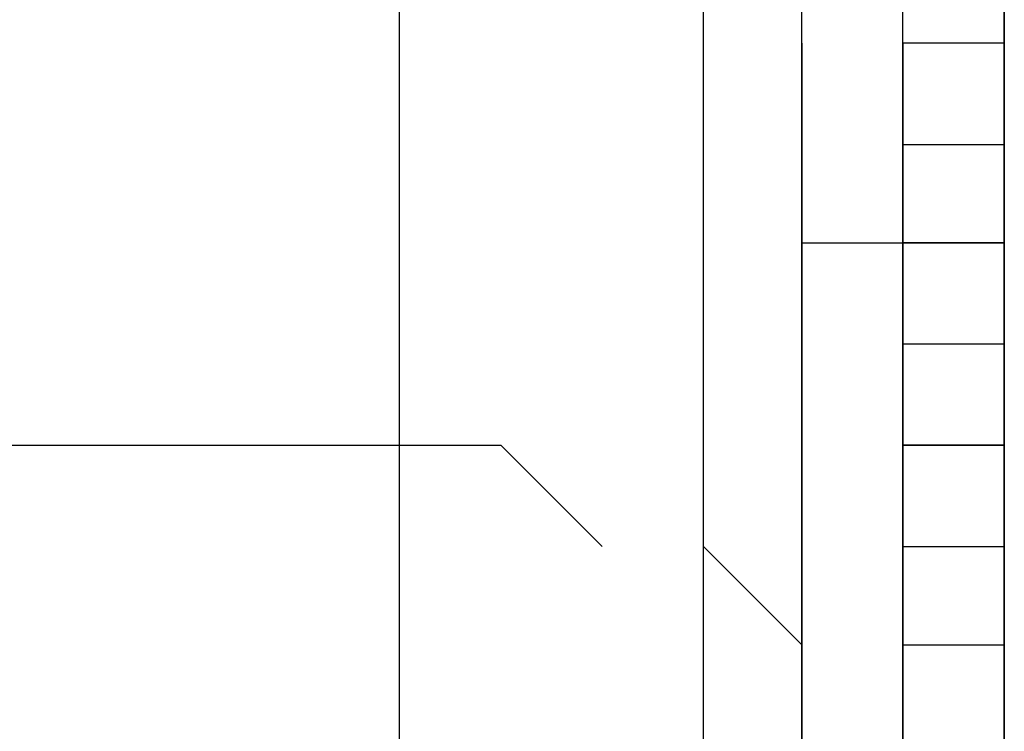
# Model space of a CAD drawing. Header units: inches. Extents: x -52 to 2304, y -1039 to 838.
# Tile 74 of 118: x 865.4 to 869.24, y 382.61 to 385.39. Entities that reach past the tile are written whole.
import ezdxf

# ---------------------------------------------------------------- set-up
doc = ezdxf.new("R2010")
doc.units = ezdxf.units.IN
doc.header["$MEASUREMENT"] = 0
doc.layers.add('DRYER-TRAIN', color=7, linetype='Continuous')

msp = doc.modelspace()

# ---------------------------------------------------------------- linework, layer by layer
at = {"layer": 'DRYER-TRAIN'}
for p, q in [((866.88, 385.296), (866.88, 385.692)), ((868.068, 385.296), (868.068, 385.692)), ((868.452, 385.296), (868.452, 385.692)), ((868.452, 385.296), (868.452, 385.692)), ((868.848, 384.516), (868.848, 385.692)), ((868.848, 385.296), (868.848, 385.692)), ((868.848, 385.296), (868.848, 385.692)), ((868.848, 385.296), (868.848, 385.692)), ((869.244, 385.692), (869.244, 385.296)), ((869.244, 385.692), (869.244, 385.296)), ((869.244, 385.692), (869.244, 385.296)), ((869.244, 385.296), (869.244, 385.692)), ((866.88, 384.9), (866.88, 385.296)), ((868.068, 384.9), (868.068, 385.296)), ((868.452, 385.296), (868.452, 384.9)), ((868.452, 385.296), (868.452, 384.9)), ((868.452, 385.296), (868.452, 384.9)), ((868.452, 385.296), (868.452, 384.9)), ((868.452, 385.296), (868.452, 384.9)), ((868.452, 385.296), (868.452, 384.9)), ((868.452, 385.296), (868.452, 384.9)), ((868.452, 385.296), (868.452, 384.9)), ((868.452, 385.296), (868.452, 384.9)), ((868.452, 385.296), (868.452, 384.9)), ((868.452, 385.296), (868.452, 384.9)), ((868.452, 385.296), (868.452, 384.9)), ((868.452, 385.296), (868.452, 384.9)), ((868.452, 385.296), (868.452, 384.9)), ((868.452, 384.9), (868.452, 385.296)), ((868.452, 384.9), (868.452, 385.296)), ((868.848, 384.9), (868.848, 385.296)), ((869.244, 385.296), (868.848, 385.296)), ((868.848, 381.756), (868.848, 385.296)), ((868.848, 385.296), (868.848, 384.9)), ((868.848, 381.756), (868.848, 385.296)), ((868.848, 385.296), (868.848, 384.9)), ((868.848, 385.296), (868.848, 384.9)), ((868.848, 385.296), (868.848, 384.9)), ((868.848, 385.296), (868.848, 384.9)), ((868.848, 385.296), (868.848, 384.9)), ((868.848, 385.296), (868.848, 384.9)), ((868.848, 385.296), (868.848, 384.9)), ((868.848, 385.296), (868.848, 384.9)), ((868.848, 385.296), (868.848, 384.9)), ((868.848, 385.296), (868.848, 384.9)), ((868.848, 385.296), (868.848, 384.9)), ((868.848, 385.296), (868.848, 384.9)), ((868.848, 385.296), (868.848, 384.9)), ((868.848, 385.296), (868.848, 384.9)), ((868.848, 385.296), (868.848, 384.9)), ((868.848, 385.296), (868.848, 384.9)), ((868.848, 385.296), (868.848, 384.9)), ((868.848, 385.296), (868.848, 384.9)), ((868.848, 385.296), (868.848, 384.9)), ((868.848, 385.296), (868.848, 384.9)), ((868.848, 385.296), (868.848, 384.9)), ((868.848, 385.296), (868.848, 384.9)), ((868.848, 385.296), (868.848, 384.9)), ((868.848, 385.296), (868.848, 384.9)), ((868.848, 385.296), (868.848, 384.9)), ((868.848, 385.296), (868.848, 384.9)), ((868.848, 385.296), (868.848, 384.9)), ((868.848, 385.296), (868.848, 384.9)), ((868.848, 385.296), (868.848, 384.9)), ((868.848, 385.296), (868.848, 384.9)), ((868.848, 385.296), (868.848, 384.9)), ((868.848, 385.296), (868.848, 384.9)), ((868.848, 385.296), (868.848, 384.9)), ((868.848, 385.296), (868.848, 384.9)), ((868.848, 385.296), (868.848, 384.9)), ((868.848, 385.296), (868.848, 384.9)), ((868.848, 384.9), (868.848, 385.296)), ((868.848, 385.296), (868.848, 384.9)), ((868.848, 385.296), (868.848, 384.9)), ((868.848, 385.296), (868.848, 384.9)), ((868.848, 385.296), (868.848, 384.9)), ((868.848, 385.296), (868.848, 384.9)), ((868.848, 385.296), (868.848, 384.9)), ((868.848, 385.296), (868.848, 384.9)), ((868.848, 385.296), (868.848, 384.9)), ((868.848, 385.296), (868.848, 384.9)), ((868.848, 385.296), (868.848, 384.9)), ((868.848, 385.296), (868.848, 384.9)), ((868.848, 385.296), (868.848, 384.9)), ((869.244, 385.296), (869.244, 384.9)), ((869.244, 385.296), (869.244, 384.9)), ((869.244, 384.9), (869.244, 385.296)), ((869.244, 385.296), (869.244, 384.9)), ((869.244, 385.296), (869.244, 384.9)), ((869.244, 385.296), (869.244, 384.9)), ((869.244, 385.296), (869.244, 384.9)), ((869.244, 385.296), (869.244, 384.9)), ((869.244, 385.296), (869.244, 384.9)), ((869.244, 385.296), (869.244, 384.9)), ((869.244, 385.296), (869.244, 384.9)), ((869.244, 385.296), (869.244, 384.9)), ((869.244, 385.296), (869.244, 384.9)), ((869.244, 385.296), (869.244, 384.9)), ((869.244, 385.296), (869.244, 384.9)), ((869.244, 385.296), (869.244, 384.9)), ((869.244, 385.296), (869.244, 384.9)), ((869.244, 385.296), (869.244, 384.9)), ((869.244, 385.296), (869.244, 384.9)), ((869.244, 385.296), (869.244, 384.9)), ((869.244, 384.9), (869.244, 385.296)), ((866.88, 384.516), (866.88, 384.9)), ((868.068, 384.516), (868.068, 384.9)), ((868.452, 384.9), (868.452, 384.516)), ((868.452, 384.9), (868.452, 384.516)), ((868.452, 384.9), (868.452, 384.516)), ((868.452, 384.9), (868.452, 384.516)), ((868.452, 384.9), (868.452, 384.516)), ((868.452, 384.9), (868.452, 384.516)), ((868.452, 384.9), (868.452, 384.516)), ((868.452, 384.9), (868.452, 384.516)), ((868.452, 384.9), (868.452, 384.516)), ((868.452, 384.9), (868.452, 384.516)), ((868.452, 384.9), (868.452, 384.516)), ((868.452, 384.9), (868.452, 384.516)), ((868.452, 384.9), (868.452, 384.516)), ((868.452, 384.9), (868.452, 384.516)), ((868.452, 384.9), (868.452, 384.516)), ((868.452, 384.9), (868.452, 384.516)), ((868.452, 384.9), (868.452, 384.516)), ((868.452, 384.516), (868.452, 384.9)), ((868.452, 384.516), (868.452, 384.9)), ((868.848, 384.516), (868.848, 384.9)), ((868.848, 384.9), (868.848, 384.516)), ((868.848, 384.9), (868.848, 384.516)), ((868.848, 384.9), (868.848, 384.516)), ((868.848, 384.9), (868.848, 384.516)), ((868.848, 384.9), (868.848, 384.516)), ((868.848, 384.9), (868.848, 384.516)), ((868.848, 384.9), (868.848, 384.516)), ((868.848, 384.9), (868.848, 384.516)), ((868.848, 384.9), (868.848, 384.516)), ((868.848, 384.9), (868.848, 384.516)), ((868.848, 384.9), (868.848, 384.516)), ((868.848, 384.9), (868.848, 384.516)), ((868.848, 384.9), (868.848, 384.516)), ((868.848, 384.9), (868.848, 384.516)), ((868.848, 384.9), (868.848, 384.516)), ((868.848, 384.9), (868.848, 384.516)), ((868.848, 384.9), (868.848, 384.516)), ((868.848, 384.9), (868.848, 384.516)), ((868.848, 384.9), (868.848, 384.516)), ((868.848, 384.9), (868.848, 384.516)), ((868.848, 384.9), (868.848, 384.516)), ((868.848, 384.9), (868.848, 384.516)), ((868.848, 384.9), (868.848, 384.516)), ((868.848, 384.9), (868.848, 384.516)), ((868.848, 384.9), (868.848, 384.516)), ((868.848, 384.9), (868.848, 384.516)), ((868.848, 384.9), (868.848, 384.516)), ((868.848, 384.9), (868.848, 384.516)), ((868.848, 384.9), (868.848, 384.516)), ((868.848, 384.9), (868.848, 384.516)), ((868.848, 384.9), (868.848, 384.516)), ((868.848, 384.9), (868.848, 384.516)), ((868.848, 384.9), (868.848, 384.516)), ((868.848, 384.9), (868.848, 384.516)), ((868.848, 384.9), (868.848, 384.516)), ((868.848, 384.9), (868.848, 384.516)), ((868.848, 384.9), (868.848, 384.516)), ((868.848, 384.9), (868.848, 384.516)), ((868.848, 384.9), (868.848, 384.516)), ((868.848, 384.9), (868.848, 384.516)), ((868.848, 384.9), (868.848, 384.516)), ((868.848, 384.9), (868.848, 384.516)), ((868.848, 384.9), (868.848, 384.516)), ((868.848, 384.9), (868.848, 384.516)), ((868.848, 384.9), (868.848, 384.516)), ((868.848, 384.9), (868.848, 384.516)), ((868.848, 384.9), (868.848, 384.516)), ((868.848, 384.9), (868.848, 384.516)), ((868.848, 384.9), (868.848, 384.516)), ((868.848, 384.516), (868.848, 384.9)), ((868.848, 384.9), (868.848, 384.516)), ((868.848, 384.9), (868.848, 384.516)), ((868.848, 384.9), (868.848, 384.516)), ((868.848, 384.9), (868.848, 384.516)), ((868.848, 384.9), (868.848, 384.516)), ((868.848, 384.9), (868.848, 384.516)), ((868.848, 384.9), (868.848, 384.516)), ((868.848, 384.9), (868.848, 384.516)), ((868.848, 384.9), (868.848, 384.516)), ((868.848, 384.9), (868.848, 384.516)), ((868.848, 384.9), (868.848, 384.516)), ((868.848, 384.9), (868.848, 384.516)), ((868.848, 384.9), (868.848, 384.516)), ((868.848, 384.9), (868.848, 384.516)), ((868.848, 384.9), (869.244, 384.9)), ((868.848, 384.9), (869.244, 384.9)), ((869.244, 384.9), (869.244, 376.26)), ((869.244, 384.9), (869.244, 384.516)), ((869.244, 384.516), (869.244, 384.9)), ((869.244, 384.9), (869.244, 384.516)), ((869.244, 384.9), (869.244, 384.516)), ((869.244, 384.9), (869.244, 384.516)), ((869.244, 384.9), (869.244, 384.516)), ((869.244, 384.9), (869.244, 384.516)), ((869.244, 384.9), (869.244, 384.516)), ((869.244, 384.9), (869.244, 384.516)), ((869.244, 384.9), (869.244, 384.516)), ((869.244, 384.9), (869.244, 384.516)), ((869.244, 384.9), (869.244, 384.516)), ((869.244, 384.9), (869.244, 384.516)), ((869.244, 384.9), (869.244, 384.516)), ((869.244, 384.9), (869.244, 384.516)), ((869.244, 384.9), (869.244, 384.516)), ((869.244, 384.9), (869.244, 384.516)), ((869.244, 384.9), (869.244, 384.516)), ((869.244, 384.9), (869.244, 384.516)), ((869.244, 384.9), (869.244, 384.516)), ((869.244, 384.9), (869.244, 384.516)), ((869.244, 384.9), (869.244, 384.516)), ((869.244, 384.9), (869.244, 384.516)), ((869.244, 384.9), (869.244, 384.516)), ((869.244, 384.9), (869.244, 384.516)), ((869.244, 384.9), (869.244, 384.516)), ((869.244, 384.9), (869.244, 384.516)), ((869.244, 384.516), (869.244, 384.9)), ((866.88, 384.12), (866.88, 384.516)), ((868.068, 384.12), (868.068, 384.516)), ((868.452, 384.516), (868.452, 384.12)), ((868.452, 384.516), (868.452, 384.12)), ((868.452, 384.516), (868.452, 384.12)), ((868.452, 384.516), (868.452, 384.12)), ((868.452, 384.516), (868.452, 384.12)), ((868.452, 384.516), (868.452, 384.12)), ((868.452, 384.516), (868.452, 384.12)), ((868.452, 384.516), (868.452, 384.12)), ((868.452, 384.516), (868.452, 384.12)), ((868.452, 384.12), (868.452, 384.516)), ((868.452, 384.12), (868.452, 384.516)), ((868.452, 384.12), (868.452, 384.516)), ((868.452, 384.516), (868.848, 384.516)), ((868.848, 382.944), (868.848, 384.516)), ((868.848, 384.12), (868.848, 384.516)), ((868.848, 384.516), (868.848, 384.12)), ((868.848, 384.516), (868.848, 384.12)), ((868.848, 384.516), (868.848, 384.12)), ((868.848, 384.516), (868.848, 384.12)), ((868.848, 384.516), (868.848, 384.12)), ((868.848, 384.516), (868.848, 384.12)), ((868.848, 384.516), (868.848, 384.12)), ((868.848, 384.516), (868.848, 384.12)), ((868.848, 384.516), (868.848, 384.12)), ((868.848, 384.516), (868.848, 384.12)), ((868.848, 384.516), (868.848, 384.12)), ((868.848, 384.516), (868.848, 384.12)), ((868.848, 384.516), (868.848, 384.12)), ((868.848, 384.516), (868.848, 384.12)), ((868.848, 384.516), (868.848, 384.12)), ((868.848, 384.516), (868.848, 384.12)), ((868.848, 384.516), (868.848, 384.12)), ((868.848, 384.516), (868.848, 384.12)), ((868.848, 384.516), (868.848, 384.12)), ((868.848, 384.516), (868.848, 384.12)), ((868.848, 384.516), (868.848, 384.12)), ((868.848, 384.516), (868.848, 384.12)), ((868.848, 384.516), (868.848, 384.12)), ((868.848, 384.516), (868.848, 384.12)), ((868.848, 384.516), (868.848, 384.12)), ((868.848, 384.516), (868.848, 384.12)), ((868.848, 384.516), (868.848, 384.12)), ((868.848, 384.516), (868.848, 384.12)), ((868.848, 384.516), (868.848, 384.12)), ((868.848, 384.516), (868.848, 384.12)), ((868.848, 384.516), (868.848, 384.12)), ((868.848, 384.516), (868.848, 384.12)), ((868.848, 384.516), (868.848, 384.12)), ((868.848, 384.516), (868.848, 384.12)), ((868.848, 384.516), (868.848, 384.12)), ((868.848, 384.516), (868.848, 384.12)), ((868.848, 384.516), (868.848, 384.12)), ((868.848, 384.516), (868.848, 384.12)), ((868.848, 384.516), (868.848, 384.12)), ((868.848, 384.516), (868.848, 384.12)), ((868.848, 384.516), (868.848, 384.12)), ((868.848, 384.516), (868.848, 384.12)), ((868.848, 384.516), (868.848, 384.12)), ((868.848, 384.516), (868.848, 384.12)), ((868.848, 384.516), (868.848, 384.12)), ((868.848, 384.516), (868.848, 384.12)), ((868.848, 384.516), (868.848, 384.12)), ((868.848, 384.516), (868.848, 384.12)), ((868.848, 384.516), (868.848, 384.12)), ((868.848, 384.516), (868.848, 384.12)), ((868.848, 384.516), (868.848, 384.12)), ((868.848, 384.516), (868.848, 384.12)), ((868.848, 384.516), (868.848, 384.12)), ((868.848, 384.516), (868.848, 384.12)), ((868.848, 384.516), (868.848, 384.12)), ((868.848, 384.516), (868.848, 384.12)), ((868.848, 384.516), (868.848, 384.12)), ((868.848, 384.516), (868.848, 384.12)), ((868.848, 384.516), (868.848, 384.12)), ((868.848, 384.516), (868.848, 384.12)), ((868.848, 384.516), (868.848, 384.12)), ((868.848, 384.516), (868.848, 384.12)), ((868.848, 384.516), (868.848, 384.12)), ((868.848, 384.516), (869.244, 384.516)), ((869.244, 384.516), (868.848, 384.516)), ((869.244, 384.516), (869.244, 384.12)), ((869.244, 384.12), (869.244, 384.516)), ((869.244, 384.516), (869.244, 384.12)), ((869.244, 384.516), (869.244, 384.12)), ((869.244, 384.516), (869.244, 384.12)), ((869.244, 384.516), (869.244, 384.12)), ((869.244, 384.516), (869.244, 384.12)), ((869.244, 384.516), (869.244, 384.12)), ((869.244, 384.516), (869.244, 384.12)), ((869.244, 384.516), (869.244, 384.12)), ((869.244, 384.516), (869.244, 384.12)), ((869.244, 384.516), (869.244, 384.12)), ((869.244, 384.516), (869.244, 384.12)), ((869.244, 384.516), (869.244, 384.12)), ((869.244, 384.516), (869.244, 384.12)), ((869.244, 384.516), (869.244, 384.12)), ((869.244, 384.516), (869.244, 384.12)), ((869.244, 384.516), (869.244, 384.12)), ((869.244, 384.516), (869.244, 384.12)), ((869.244, 384.516), (869.244, 384.12)), ((869.244, 384.12), (869.244, 384.516)), ((869.244, 384.516), (869.244, 384.12)), ((869.244, 384.516), (869.244, 384.12)), ((866.88, 383.724), (866.88, 384.12)), ((868.068, 383.724), (868.068, 384.12)), ((868.452, 384.12), (868.452, 383.724)), ((868.452, 384.12), (868.452, 383.724)), ((868.452, 384.12), (868.452, 383.724)), ((868.452, 384.12), (868.452, 383.724)), ((868.452, 384.12), (868.452, 383.724)), ((868.452, 384.12), (868.452, 383.724)), ((868.452, 384.12), (868.452, 383.724)), ((868.452, 384.12), (868.452, 383.724)), ((868.452, 384.12), (868.452, 383.724)), ((868.452, 384.12), (868.452, 383.724)), ((868.452, 384.12), (868.452, 383.724)), ((868.452, 384.12), (868.452, 383.724)), ((868.452, 384.12), (868.452, 383.724)), ((868.452, 384.12), (868.452, 383.724)), ((868.452, 384.12), (868.452, 383.724)), ((868.452, 384.12), (868.452, 383.724)), ((868.452, 384.12), (868.452, 383.724)), ((868.452, 384.12), (868.452, 383.724)), ((868.452, 384.12), (868.452, 383.724)), ((868.452, 384.12), (868.452, 383.724)), ((868.452, 383.724), (868.452, 384.12)), ((868.452, 383.724), (868.452, 384.12)), ((868.452, 383.724), (868.452, 384.12)), ((868.848, 383.724), (868.848, 384.12)), ((868.848, 383.724), (868.848, 384.12)), ((868.848, 384.12), (868.848, 383.724)), ((868.848, 383.724), (868.848, 384.12)), ((868.848, 384.12), (868.848, 383.724)), ((868.848, 384.12), (868.848, 383.724)), ((868.848, 384.12), (868.848, 383.724)), ((868.848, 383.724), (868.848, 384.12)), ((868.848, 384.12), (868.848, 383.724)), ((868.848, 384.12), (868.848, 383.724)), ((868.848, 384.12), (868.848, 383.724)), ((868.848, 383.724), (868.848, 384.12)), ((868.848, 384.12), (868.848, 383.724)), ((868.848, 384.12), (868.848, 383.724)), ((868.848, 384.12), (868.848, 383.724)), ((868.848, 383.724), (868.848, 384.12)), ((868.848, 384.12), (868.848, 383.724)), ((868.848, 384.12), (868.848, 383.724)), ((868.848, 384.12), (868.848, 383.724)), ((868.848, 383.724), (868.848, 384.12)), ((868.848, 384.12), (868.848, 383.724)), ((868.848, 384.12), (868.848, 383.724)), ((868.848, 384.12), (868.848, 383.724)), ((868.848, 383.724), (868.848, 384.12)), ((868.848, 384.12), (868.848, 383.724)), ((868.848, 384.12), (868.848, 383.724)), ((868.848, 384.12), (868.848, 383.724)), ((868.848, 384.12), (868.848, 383.724)), ((868.848, 384.12), (868.848, 383.724)), ((868.848, 384.12), (868.848, 383.724)), ((868.848, 384.12), (868.848, 383.724)), ((868.848, 384.12), (868.848, 383.724)), ((868.848, 384.12), (868.848, 383.724)), ((868.848, 384.12), (868.848, 383.724)), ((868.848, 384.12), (868.848, 383.724)), ((868.848, 384.12), (868.848, 383.724)), ((868.848, 383.724), (868.848, 384.12)), ((868.848, 384.12), (868.848, 383.724)), ((868.848, 384.12), (868.848, 383.724)), ((868.848, 383.724), (868.848, 384.12)), ((868.848, 384.12), (868.848, 383.724)), ((868.848, 384.12), (868.848, 383.724)), ((868.848, 383.724), (868.848, 384.12)), ((868.848, 384.12), (868.848, 383.724)), ((868.848, 384.12), (868.848, 383.724)), ((868.848, 383.724), (868.848, 384.12)), ((868.848, 384.12), (868.848, 383.724)), ((868.848, 384.12), (868.848, 383.724)), ((868.848, 383.724), (868.848, 384.12)), ((868.848, 384.12), (868.848, 383.724)), ((868.848, 384.12), (868.848, 383.724)), ((868.848, 384.12), (868.848, 383.724)), ((868.848, 383.724), (868.848, 384.12)), ((868.848, 384.12), (868.848, 383.724)), ((868.848, 384.12), (868.848, 383.724)), ((868.848, 384.12), (868.848, 383.724)), ((868.848, 384.12), (868.848, 383.724)), ((868.848, 384.12), (868.848, 383.724)), ((868.848, 384.12), (868.848, 383.724)), ((868.848, 384.12), (868.848, 383.724)), ((868.848, 384.12), (868.848, 383.724)), ((868.848, 384.12), (868.848, 383.724)), ((868.848, 384.12), (868.848, 383.724)), ((868.848, 384.12), (868.848, 383.724)), ((868.848, 384.12), (868.848, 383.724)), ((868.848, 384.12), (868.848, 383.724)), ((868.848, 384.12), (868.848, 383.724)), ((868.848, 384.12), (868.848, 383.724)), ((868.848, 384.12), (868.848, 383.724)), ((868.848, 384.12), (868.848, 383.724)), ((868.848, 384.12), (868.848, 383.724)), ((868.848, 384.12), (868.848, 383.724)), ((868.848, 384.12), (869.244, 384.12)), ((869.244, 384.12), (869.244, 383.724)), ((869.244, 383.724), (869.244, 384.12)), ((869.244, 384.12), (869.244, 383.724)), ((869.244, 384.12), (869.244, 383.724)), ((869.244, 384.12), (869.244, 383.724)), ((869.244, 384.12), (869.244, 383.724)), ((869.244, 384.12), (869.244, 383.724)), ((869.244, 384.12), (869.244, 383.724)), ((869.244, 384.12), (869.244, 383.724)), ((869.244, 384.12), (869.244, 383.724)), ((869.244, 384.12), (869.244, 383.724)), ((869.244, 384.12), (869.244, 383.724)), ((869.244, 384.12), (869.244, 383.724)), ((869.244, 384.12), (869.244, 383.724)), ((869.244, 384.12), (869.244, 383.724)), ((869.244, 384.12), (869.244, 383.724)), ((869.244, 384.12), (869.244, 383.724)), ((869.244, 384.12), (869.244, 383.724)), ((869.244, 384.12), (869.244, 383.724)), ((869.244, 384.12), (869.244, 383.724)), ((869.244, 384.12), (869.244, 383.724)), ((869.244, 384.12), (869.244, 383.724)), ((869.244, 384.12), (869.244, 383.724)), ((869.244, 384.12), (869.244, 383.724)), ((869.244, 384.12), (869.244, 383.724)), ((869.244, 384.12), (869.244, 383.724)), ((869.244, 384.12), (869.244, 383.724)), ((869.244, 384.12), (869.244, 383.724)), ((869.244, 384.12), (869.244, 383.724)), ((869.244, 383.724), (869.244, 384.12)), ((869.244, 384.12), (869.244, 383.724)), ((869.244, 384.12), (869.244, 383.724)), ((869.244, 383.724), (869.244, 384.12)), ((869.244, 384.12), (869.244, 383.724)), ((869.244, 384.12), (869.244, 383.724)), ((869.244, 384.12), (869.244, 383.724)), ((869.244, 383.724), (869.244, 384.12)), ((869.244, 384.12), (869.244, 383.724)), ((864.924, 383.724), (866.88, 383.724)), ((866.88, 383.724), (867.276, 383.724)), ((866.88, 383.328), (866.88, 383.724)), ((867.276, 383.724), (867.672, 383.328)), ((868.068, 383.328), (868.068, 383.724)), ((868.452, 383.724), (868.452, 383.328)), ((868.452, 383.724), (868.452, 383.328)), ((868.452, 383.724), (868.452, 383.328)), ((868.452, 383.724), (868.452, 383.328)), ((868.452, 383.724), (868.452, 383.328)), ((868.452, 383.724), (868.452, 383.328)), ((868.452, 383.724), (868.452, 383.328)), ((868.452, 383.724), (868.452, 383.328)), ((868.452, 383.724), (868.452, 383.328)), ((868.452, 383.724), (868.452, 383.328)), ((868.452, 383.724), (868.452, 383.328)), ((868.452, 383.724), (868.452, 383.328)), ((868.452, 383.724), (868.452, 383.328)), ((868.452, 383.724), (868.452, 383.328)), ((868.452, 383.724), (868.452, 383.328)), ((868.452, 383.724), (868.452, 383.328)), ((868.452, 383.724), (868.452, 383.328)), ((868.452, 383.724), (868.452, 383.328)), ((868.452, 383.724), (868.452, 383.328)), ((868.452, 383.724), (868.452, 383.328)), ((868.452, 383.724), (868.452, 383.328)), ((868.452, 383.724), (868.452, 383.328)), ((868.452, 383.328), (868.452, 383.724)), ((868.452, 383.328), (868.452, 383.724)), ((868.452, 383.328), (868.452, 383.724)), ((868.848, 383.328), (868.848, 383.724)), ((868.848, 383.328), (868.848, 383.724)), ((868.848, 383.724), (868.848, 383.328)), ((868.848, 383.328), (868.848, 383.724)), ((868.848, 383.724), (868.848, 383.328)), ((868.848, 383.724), (868.848, 383.328)), ((868.848, 383.724), (868.848, 383.328)), ((868.848, 383.328), (868.848, 383.724)), ((868.848, 383.724), (868.848, 383.328)), ((868.848, 383.724), (868.848, 383.328)), ((868.848, 383.724), (868.848, 383.328)), ((868.848, 383.328), (868.848, 383.724)), ((868.848, 383.724), (868.848, 383.328)), ((868.848, 383.724), (868.848, 383.328)), ((868.848, 383.724), (868.848, 383.328)), ((868.848, 383.328), (868.848, 383.724)), ((868.848, 383.724), (868.848, 383.328)), ((868.848, 383.724), (868.848, 383.328)), ((868.848, 383.724), (868.848, 383.328)), ((868.848, 383.328), (868.848, 383.724)), ((868.848, 383.724), (868.848, 383.328)), ((868.848, 383.724), (868.848, 383.328)), ((868.848, 383.724), (868.848, 383.328)), ((868.848, 383.328), (868.848, 383.724)), ((868.848, 383.724), (868.848, 383.328)), ((868.848, 383.724), (868.848, 383.328)), ((868.848, 383.724), (868.848, 383.328)), ((868.848, 383.328), (868.848, 383.724)), ((868.848, 383.724), (868.848, 383.328)), ((868.848, 383.724), (868.848, 383.328)), ((868.848, 383.724), (868.848, 383.328)), ((868.848, 383.724), (868.848, 383.328)), ((868.848, 383.724), (868.848, 383.328)), ((868.848, 383.724), (868.848, 383.328)), ((868.848, 383.724), (868.848, 383.328)), ((868.848, 383.724), (868.848, 383.328)), ((868.848, 383.724), (868.848, 383.328)), ((868.848, 383.724), (868.848, 383.328)), ((868.848, 383.724), (868.848, 383.328)), ((868.848, 383.724), (868.848, 383.328)), ((868.848, 383.328), (868.848, 383.724)), ((868.848, 383.724), (868.848, 383.328)), ((868.848, 383.724), (868.848, 383.328)), ((868.848, 383.328), (868.848, 383.724)), ((868.848, 383.724), (868.848, 383.328)), ((868.848, 383.724), (868.848, 383.328)), ((868.848, 383.328), (868.848, 383.724)), ((868.848, 383.724), (868.848, 383.328)), ((868.848, 383.724), (868.848, 383.328)), ((868.848, 383.328), (868.848, 383.724)), ((868.848, 383.724), (868.848, 383.328)), ((868.848, 383.724), (868.848, 383.328)), ((868.848, 383.328), (868.848, 383.724)), ((868.848, 383.724), (868.848, 383.328)), ((868.848, 383.724), (868.848, 383.328)), ((868.848, 383.724), (868.848, 383.328)), ((868.848, 383.328), (868.848, 383.724)), ((868.848, 383.724), (868.848, 383.328)), ((868.848, 383.724), (868.848, 383.328)), ((868.848, 383.724), (868.848, 383.328)), ((868.848, 383.724), (868.848, 383.328)), ((868.848, 383.724), (868.848, 383.328)), ((868.848, 383.724), (868.848, 383.328)), ((868.848, 383.724), (868.848, 383.328)), ((868.848, 383.724), (868.848, 383.328)), ((868.848, 383.724), (868.848, 383.328)), ((868.848, 383.724), (868.848, 383.328)), ((868.848, 383.724), (868.848, 383.328)), ((868.848, 383.724), (868.848, 383.328)), ((868.848, 383.724), (868.848, 383.328)), ((868.848, 383.724), (868.848, 383.328)), ((868.848, 383.724), (868.848, 383.328)), ((868.848, 383.724), (868.848, 383.328)), ((868.848, 383.724), (868.848, 383.328)), ((868.848, 383.724), (868.848, 383.328)), ((868.848, 383.724), (868.848, 383.328)), ((868.848, 383.724), (868.848, 383.328)), ((868.848, 383.724), (868.848, 383.328)), ((868.848, 383.724), (868.848, 383.328)), ((868.848, 383.724), (868.848, 383.328)), ((868.848, 383.724), (868.848, 383.328)), ((868.848, 383.724), (868.848, 383.328)), ((868.848, 383.724), (868.848, 383.328)), ((868.848, 383.724), (869.244, 383.724)), ((869.244, 383.724), (868.848, 383.724)), ((869.244, 383.724), (869.244, 383.328)), ((869.244, 383.328), (869.244, 383.724)), ((869.244, 383.724), (869.244, 383.328)), ((869.244, 383.724), (869.244, 383.328)), ((869.244, 383.724), (869.244, 383.328)), ((869.244, 383.724), (869.244, 383.328)), ((869.244, 383.724), (869.244, 383.328)), ((869.244, 383.724), (869.244, 383.328)), ((869.244, 383.724), (869.244, 383.328)), ((869.244, 383.724), (869.244, 383.328)), ((869.244, 383.724), (869.244, 383.328)), ((869.244, 383.724), (869.244, 383.328)), ((869.244, 383.724), (869.244, 383.328)), ((869.244, 383.724), (869.244, 383.328)), ((869.244, 383.724), (869.244, 383.328)), ((869.244, 383.724), (869.244, 383.328)), ((869.244, 383.724), (869.244, 383.328)), ((869.244, 383.724), (869.244, 383.328)), ((869.244, 383.724), (869.244, 383.328)), ((869.244, 383.724), (869.244, 383.328)), ((869.244, 383.724), (869.244, 383.328)), ((869.244, 383.724), (869.244, 383.328)), ((869.244, 383.724), (869.244, 383.328)), ((869.244, 383.724), (869.244, 383.328)), ((869.244, 383.724), (869.244, 383.328)), ((869.244, 383.724), (869.244, 383.328)), ((869.244, 383.724), (869.244, 383.328)), ((869.244, 383.724), (869.244, 383.328)), ((869.244, 383.724), (869.244, 383.328)), ((869.244, 383.724), (869.244, 383.328)), ((869.244, 383.724), (869.244, 383.328)), ((869.244, 383.328), (869.244, 383.724)), ((869.244, 383.724), (869.244, 383.328)), ((869.244, 383.724), (869.244, 383.328)), ((869.244, 383.328), (869.244, 383.724)), ((869.244, 383.724), (869.244, 383.328)), ((869.244, 383.724), (869.244, 383.328)), ((869.244, 383.724), (869.244, 383.328)), ((869.244, 383.328), (869.244, 383.724)), ((869.244, 383.724), (869.244, 383.328)), ((869.244, 383.724), (869.244, 383.328)), ((866.88, 382.944), (866.88, 383.328)), ((868.068, 383.328), (868.452, 382.944)), ((868.068, 382.944), (868.068, 383.328)), ((868.452, 383.328), (868.452, 382.944)), ((868.452, 383.328), (868.452, 382.944)), ((868.452, 383.328), (868.452, 382.944)), ((868.452, 383.328), (868.452, 382.944)), ((868.452, 383.328), (868.452, 382.944)), ((868.452, 383.328), (868.452, 382.944)), ((868.452, 383.328), (868.452, 382.944)), ((868.452, 383.328), (868.452, 382.944)), ((868.452, 383.328), (868.452, 382.944)), ((868.452, 383.328), (868.452, 382.944)), ((868.452, 383.328), (868.452, 382.944)), ((868.452, 383.328), (868.452, 382.944)), ((868.452, 383.328), (868.452, 382.944)), ((868.452, 383.328), (868.452, 382.944)), ((868.452, 383.328), (868.452, 382.944)), ((868.452, 383.328), (868.452, 382.944)), ((868.452, 383.328), (868.452, 382.944)), ((868.452, 383.328), (868.452, 382.944)), ((868.452, 383.328), (868.452, 382.944)), ((868.452, 383.328), (868.452, 382.944)), ((868.452, 383.328), (868.452, 382.944)), ((868.452, 383.328), (868.452, 382.944)), ((868.452, 383.328), (868.452, 382.944)), ((868.452, 383.328), (868.452, 382.944)), ((868.452, 383.328), (868.452, 382.944)), ((868.452, 382.944), (868.452, 383.328)), ((868.452, 382.944), (868.452, 383.328)), ((868.452, 382.944), (868.452, 383.328)), ((868.848, 382.944), (868.848, 383.328)), ((868.848, 383.328), (868.848, 382.944)), ((868.848, 382.944), (868.848, 383.328)), ((868.848, 382.944), (868.848, 383.328)), ((868.848, 383.328), (868.848, 382.944)), ((868.848, 383.328), (868.848, 382.944)), ((868.848, 382.944), (868.848, 383.328)), ((868.848, 383.328), (868.848, 382.944)), ((868.848, 383.328), (868.848, 382.944)), ((868.848, 383.328), (868.848, 382.944)), ((868.848, 382.944), (868.848, 383.328)), ((868.848, 383.328), (868.848, 382.944)), ((868.848, 383.328), (868.848, 382.944)), ((868.848, 383.328), (868.848, 382.944)), ((868.848, 382.944), (868.848, 383.328)), ((868.848, 383.328), (868.848, 382.944)), ((868.848, 383.328), (868.848, 382.944)), ((868.848, 383.328), (868.848, 382.944)), ((868.848, 382.944), (868.848, 383.328)), ((868.848, 383.328), (868.848, 382.944)), ((868.848, 383.328), (868.848, 382.944)), ((868.848, 383.328), (868.848, 382.944)), ((868.848, 382.944), (868.848, 383.328)), ((868.848, 383.328), (868.848, 382.944)), ((868.848, 383.328), (868.848, 382.944)), ((868.848, 383.328), (868.848, 382.944)), ((868.848, 382.944), (868.848, 383.328)), ((868.848, 383.328), (868.848, 382.944)), ((868.848, 383.328), (868.848, 382.944)), ((868.848, 383.328), (868.848, 382.944)), ((868.848, 382.944), (868.848, 383.328)), ((868.848, 383.328), (868.848, 382.944)), ((868.848, 383.328), (868.848, 382.944)), ((868.848, 383.328), (868.848, 382.944)), ((868.848, 383.328), (868.848, 382.944)), ((868.848, 383.328), (868.848, 382.944)), ((868.848, 383.328), (868.848, 382.944)), ((868.848, 383.328), (868.848, 382.944)), ((868.848, 383.328), (868.848, 382.944)), ((868.848, 383.328), (868.848, 382.944)), ((868.848, 383.328), (868.848, 382.944)), ((868.848, 383.328), (868.848, 382.944)), ((868.848, 383.328), (868.848, 382.944)), ((868.848, 382.944), (868.848, 383.328)), ((868.848, 383.328), (868.848, 382.944)), ((868.848, 383.328), (868.848, 382.944)), ((868.848, 382.944), (868.848, 383.328)), ((868.848, 383.328), (868.848, 382.944)), ((868.848, 383.328), (868.848, 382.944)), ((868.848, 382.944), (868.848, 383.328)), ((868.848, 383.328), (868.848, 382.944)), ((868.848, 383.328), (868.848, 382.944)), ((868.848, 382.944), (868.848, 383.328)), ((868.848, 383.328), (868.848, 382.944)), ((868.848, 383.328), (868.848, 382.944)), ((868.848, 382.944), (868.848, 383.328)), ((868.848, 383.328), (868.848, 382.944)), ((868.848, 383.328), (868.848, 382.944)), ((868.848, 383.328), (868.848, 382.944)), ((868.848, 382.944), (868.848, 383.328)), ((868.848, 383.328), (868.848, 382.944)), ((868.848, 383.328), (868.848, 382.944)), ((868.848, 383.328), (868.848, 382.944)), ((868.848, 383.328), (868.848, 382.944)), ((868.848, 383.328), (868.848, 382.944)), ((868.848, 383.328), (868.848, 382.944)), ((868.848, 383.328), (868.848, 382.944)), ((868.848, 383.328), (868.848, 382.944)), ((868.848, 383.328), (868.848, 382.944)), ((868.848, 383.328), (868.848, 382.944)), ((868.848, 383.328), (868.848, 382.944)), ((868.848, 383.328), (868.848, 382.944)), ((868.848, 383.328), (868.848, 382.944)), ((868.848, 383.328), (868.848, 382.944)), ((868.848, 383.328), (868.848, 382.944)), ((868.848, 383.328), (868.848, 382.944)), ((868.848, 383.328), (868.848, 382.944)), ((868.848, 383.328), (868.848, 382.944)), ((868.848, 383.328), (868.848, 382.944)), ((868.848, 383.328), (868.848, 382.944)), ((868.848, 383.328), (868.848, 382.944)), ((868.848, 383.328), (868.848, 382.944)), ((868.848, 383.328), (868.848, 382.944)), ((868.848, 383.328), (868.848, 382.944)), ((868.848, 383.328), (868.848, 382.944)), ((868.848, 383.328), (868.848, 382.944)), ((868.848, 383.328), (868.848, 382.944)), ((868.848, 383.328), (868.848, 382.944)), ((868.848, 383.328), (868.848, 382.944)), ((868.848, 383.328), (868.848, 382.944)), ((868.848, 383.328), (868.848, 382.944)), ((868.848, 383.328), (868.848, 382.944)), ((868.848, 383.328), (868.848, 382.944)), ((868.848, 383.328), (868.848, 382.944)), ((868.848, 383.328), (868.848, 382.944)), ((868.848, 383.328), (868.848, 382.944)), ((868.848, 383.328), (869.244, 383.328)), ((868.848, 383.328), (869.244, 383.328)), ((869.244, 383.328), (869.244, 382.944)), ((869.244, 382.944), (869.244, 383.328)), ((869.244, 383.328), (869.244, 382.944)), ((869.244, 383.328), (869.244, 382.944)), ((869.244, 383.328), (869.244, 382.944)), ((869.244, 383.328), (869.244, 382.944)), ((869.244, 383.328), (869.244, 382.944)), ((869.244, 383.328), (869.244, 382.944)), ((869.244, 383.328), (869.244, 382.944)), ((869.244, 383.328), (869.244, 382.944)), ((869.244, 383.328), (869.244, 382.944)), ((869.244, 383.328), (869.244, 382.944)), ((869.244, 383.328), (869.244, 382.944)), ((869.244, 383.328), (869.244, 382.944)), ((869.244, 383.328), (869.244, 382.944)), ((869.244, 383.328), (869.244, 382.944)), ((869.244, 383.328), (869.244, 382.944)), ((869.244, 383.328), (869.244, 382.944)), ((869.244, 383.328), (869.244, 382.944)), ((869.244, 383.328), (869.244, 382.944)), ((869.244, 383.328), (869.244, 382.944)), ((869.244, 383.328), (869.244, 382.944)), ((869.244, 383.328), (869.244, 382.944)), ((869.244, 383.328), (869.244, 382.944)), ((869.244, 383.328), (869.244, 382.944)), ((869.244, 383.328), (869.244, 382.944)), ((869.244, 383.328), (869.244, 382.944)), ((869.244, 383.328), (869.244, 382.944)), ((869.244, 383.328), (869.244, 382.944)), ((869.244, 383.328), (869.244, 382.944)), ((869.244, 383.328), (869.244, 382.944)), ((869.244, 383.328), (869.244, 382.944)), ((869.244, 382.944), (869.244, 383.328)), ((869.244, 383.328), (869.244, 382.944)), ((869.244, 383.328), (869.244, 382.944)), ((869.244, 382.944), (869.244, 383.328)), ((869.244, 383.328), (869.244, 382.944)), ((869.244, 383.328), (869.244, 382.944)), ((869.244, 383.328), (869.244, 382.944)), ((869.244, 382.944), (869.244, 383.328)), ((869.244, 383.328), (869.244, 382.944)), ((869.244, 383.328), (869.244, 382.944)), ((869.244, 382.944), (869.244, 383.328)), ((869.244, 383.328), (869.244, 382.944)), ((869.244, 383.328), (869.244, 382.944)), ((869.244, 382.944), (869.244, 383.328)), ((869.244, 383.328), (869.244, 382.944)), ((869.244, 383.328), (869.244, 382.944)), ((869.244, 382.944), (869.244, 383.328)), ((869.244, 383.328), (869.244, 382.944)), ((869.244, 383.328), (869.244, 382.944)), ((869.244, 383.328), (869.244, 382.944)), ((869.244, 383.328), (869.244, 382.944)), ((866.88, 382.548), (866.88, 382.944)), ((868.068, 382.548), (868.068, 382.944)), ((868.452, 382.944), (868.452, 382.548)), ((868.452, 382.944), (868.452, 382.548)), ((868.452, 382.944), (868.452, 382.548)), ((868.452, 382.944), (868.452, 382.548)), ((868.452, 382.944), (868.452, 382.548)), ((868.452, 382.944), (868.452, 382.548)), ((868.452, 382.944), (868.452, 382.548)), ((868.452, 382.944), (868.452, 382.548)), ((868.452, 382.944), (868.452, 382.548)), ((868.452, 382.944), (868.452, 382.548)), ((868.452, 382.944), (868.452, 382.548)), ((868.452, 382.944), (868.452, 382.548)), ((868.452, 382.944), (868.452, 382.548)), ((868.452, 382.548), (868.452, 382.944)), ((868.452, 382.548), (868.452, 382.944)), ((868.452, 382.548), (868.452, 382.944)), ((868.848, 382.548), (868.848, 382.944)), ((868.848, 382.548), (868.848, 382.944)), ((868.848, 382.944), (868.848, 382.548)), ((868.848, 382.944), (868.848, 382.548)), ((868.848, 382.944), (868.848, 382.548)), ((868.848, 382.944), (868.848, 382.548)), ((868.848, 382.944), (868.848, 382.548)), ((868.848, 382.944), (868.848, 382.548)), ((868.848, 382.944), (868.848, 382.548)), ((868.848, 382.944), (868.848, 382.548)), ((868.848, 382.944), (868.848, 382.548)), ((868.848, 382.944), (868.848, 382.548)), ((868.848, 382.944), (868.848, 382.548)), ((868.848, 382.944), (868.848, 382.548)), ((868.848, 382.944), (868.848, 382.548)), ((868.848, 382.944), (868.848, 382.548)), ((868.848, 382.944), (868.848, 382.548)), ((868.848, 382.944), (868.848, 382.548)), ((868.848, 382.944), (868.848, 382.548)), ((868.848, 382.944), (868.848, 382.548)), ((868.848, 382.944), (868.848, 382.548)), ((868.848, 382.944), (868.848, 382.548)), ((868.848, 382.944), (868.848, 382.548)), ((868.848, 382.944), (868.848, 382.548)), ((868.848, 382.944), (868.848, 382.548)), ((868.848, 382.944), (868.848, 382.548)), ((868.848, 382.944), (868.848, 382.548)), ((868.848, 382.944), (868.848, 382.548)), ((868.848, 382.944), (868.848, 382.548)), ((868.848, 382.944), (868.848, 382.548)), ((868.848, 382.944), (868.848, 382.548)), ((868.848, 382.944), (868.848, 382.548)), ((868.848, 382.944), (868.848, 382.548)), ((868.848, 382.944), (868.848, 382.548)), ((868.848, 382.944), (868.848, 382.548)), ((868.848, 382.944), (868.848, 382.548)), ((868.848, 382.944), (868.848, 382.548)), ((868.848, 382.944), (868.848, 382.548)), ((868.848, 382.944), (868.848, 382.548)), ((868.848, 382.944), (868.848, 382.548)), ((868.848, 382.944), (868.848, 382.548)), ((868.848, 382.944), (868.848, 382.548)), ((868.848, 382.944), (868.848, 382.548)), ((868.848, 382.944), (868.848, 382.548)), ((868.848, 382.944), (868.848, 382.548)), ((868.848, 382.944), (868.848, 382.548)), ((868.848, 382.944), (868.848, 382.548)), ((868.848, 382.944), (868.848, 382.548)), ((868.848, 382.944), (868.848, 382.548)), ((868.848, 382.944), (868.848, 382.548)), ((868.848, 382.944), (868.848, 382.548)), ((868.848, 382.944), (868.848, 382.548)), ((868.848, 382.944), (869.244, 382.944)), ((869.244, 382.944), (869.244, 382.548)), ((869.244, 382.548), (869.244, 382.944)), ((869.244, 382.944), (869.244, 382.548)), ((869.244, 382.944), (869.244, 382.548)), ((869.244, 382.944), (869.244, 382.548)), ((869.244, 382.944), (869.244, 382.548)), ((869.244, 382.944), (869.244, 382.548)), ((869.244, 382.944), (869.244, 382.548)), ((869.244, 382.944), (869.244, 382.548)), ((869.244, 382.944), (869.244, 382.548)), ((869.244, 382.944), (869.244, 382.548)), ((869.244, 382.944), (869.244, 382.548)), ((869.244, 382.944), (869.244, 382.548)), ((869.244, 382.944), (869.244, 382.548)), ((869.244, 382.944), (869.244, 382.548)), ((869.244, 382.944), (869.244, 382.548)), ((869.244, 382.944), (869.244, 382.548)), ((869.244, 382.944), (869.244, 382.548)), ((869.244, 382.944), (869.244, 382.548)), ((869.244, 382.944), (869.244, 382.548)), ((869.244, 382.944), (869.244, 382.548)), ((869.244, 382.944), (869.244, 382.548)), ((869.244, 382.944), (869.244, 382.548)), ((869.244, 382.944), (869.244, 382.548)), ((869.244, 382.944), (869.244, 382.548)), ((869.244, 382.944), (869.244, 382.548)), ((869.244, 382.944), (869.244, 382.548)), ((869.244, 382.944), (869.244, 382.548)), ((869.244, 382.944), (869.244, 382.548)), ((869.244, 382.548), (869.244, 382.944)), ((869.244, 382.944), (869.244, 382.548)), ((869.244, 382.944), (869.244, 382.548)), ((869.244, 382.944), (869.244, 382.548)), ((869.244, 382.944), (869.244, 382.548))]:
    msp.add_line(p, q, dxfattribs=at)

doc.saveas('drawing.dxf')
